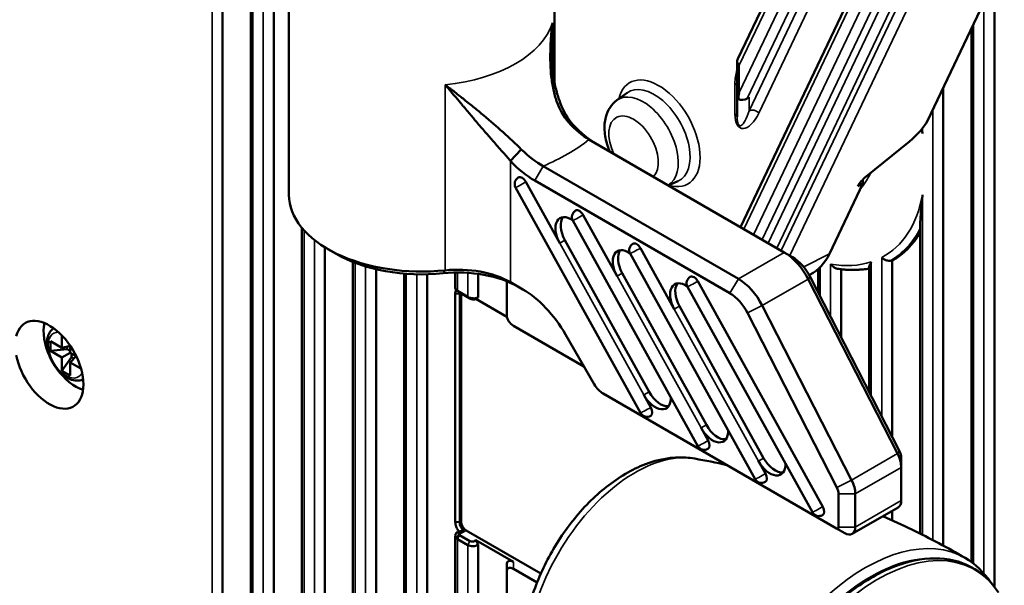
# Model space of a CAD drawing. Header units: millimetres. Extents: x 0 to 4638, y -120 to 1188.
# Tile 204 of 256: x 1368 to 1413, y 564 to 590. Entities that reach past the tile are written whole.
import ezdxf

# ---------------------------------------------------------------- set-up
doc = ezdxf.new("R2010")
doc.units = ezdxf.units.MM
doc.header["$LTSCALE"] = 2
doc.layers.add('Sichtbar (ISO)', color=7, linetype='Continuous', lineweight=50)
doc.layers.add('Sichtbar schmal (ISO)', color=7, linetype='Continuous', lineweight=35)

msp = doc.modelspace()

# ---------------------------------------------------------------- linework, layer by layer
at = {"layer": 'Sichtbar (ISO)'}
for p, q in [((1377.4905, 598.4635), (1377.4905, 544.5972)), ((1378.76, 594.3328), (1378.76, 544.6767)), ((1403.7946, 594.2401), (1400.767, 587.8843)), ((1380.4884, 593.391), (1380.4884, 581.7423)), ((1392.4884, 593.391), (1392.4884, 586.8167)), ((1407.0683, 593.2725), (1400.8838, 580.2897)), ((1412.809, 592.387), (1409.334, 585.0921)), ((1412.3626, 564.0327), (1412.3626, 591.4499)), ((1379.8004, 590.9473), (1379.8004, 544.4762)), ((1411.3222, 565.1595), (1411.3222, 589.2658)), ((1400.7346, 586.2562), (1400.7346, 587.7409)), ((1410.0528, 565.8933), (1410.0528, 586.6009)), ((1392.4884, 586.2754), (1392.4884, 586.2744)), ((1395.2984, 586.0144), (1395.7612, 586.3522)), ((1400.7346, 585.2641), (1400.7346, 586.2562)), ((1401.276, 586.1622), (1401.1957, 586.1037)), ((1388.7863, 585.246), (1388.7864, 585.2461)), ((1393.1167, 585.0301), (1393.3187, 584.9168)), ((1389.0466, 584.9392), (1389.0467, 584.9393)), ((1389.0547, 584.9299), (1389.0546, 584.9299)), ((1389.8365, 584.8621), (1389.8366, 584.8622)), ((1389.9222, 584.7874), (1389.9222, 584.7875)), ((1389.9271, 584.7832), (1389.927, 584.7832)), ((1390.3079, 584.4443), (1390.3079, 584.4444)), ((1390.4781, 584.2887), (1390.4781, 584.2887)), ((1390.48, 584.2869), (1390.48, 584.2869)), ((1402.866, 579.1453), (1394.0432, 584.2391)), ((1408.5241, 584.1572), (1406.5747, 582.5755)), ((1389.8961, 583.9594), (1389.8962, 583.9595)), ((1389.9521, 583.8958), (1389.9522, 583.8959)), ((1389.9563, 583.8913), (1389.9562, 583.8911)), ((1390.9863, 583.8001), (1390.4903, 583.2838)), ((1391.969, 583.0416), (1400.7919, 577.9478)), ((1400.4148, 577.2946), (1391.5919, 582.3884)), ((1397.6257, 582.1708), (1398.0635, 582.3645)), ((1406.4214, 582.4379), (1406.4214, 582.2538)), ((1396.373, 571.8895), (1390.7261, 582.0776)), ((1391.1893, 582.3266), (1392.7204, 579.5642)), ((1406.4214, 582.2538), (1404.912, 579.0852)), ((1406.1874, 582.1425), (1406.4214, 582.2538)), ((1398.9624, 570.3945), (1393.3156, 580.5826)), ((1393.7787, 580.8316), (1395.3098, 578.0692)), ((1381.0698, 580.2547), (1381.0698, 544.395)), ((1409.0123, 566.4334), (1409.0123, 580.5306)), ((1392.9561, 579.7003), (1396.7571, 572.8425)), ((1382.1103, 579.3737), (1382.1103, 544.4755)), ((1382.6229, 579.0751), (1382.2458, 579.2928)), ((1396.3682, 579.3366), (1397.8993, 576.5742)), ((1401.5518, 568.8995), (1395.905, 579.0876)), ((1402.866, 579.1453), (1403.2432, 578.9275)), ((1383.3797, 578.7107), (1383.3797, 544.5736)), ((1384.4202, 578.3853), (1384.4202, 545.4767)), ((1404.3925, 577.3477), (1404.3925, 578.3875)), ((1405.433, 575.3153), (1405.433, 578.3829)), ((1406.3335, 578.3682), (1406.4288, 578.3769)), ((1406.7024, 572.8354), (1406.7024, 578.467)), ((1407.7429, 570.803), (1407.7429, 578.7739)), ((1385.6896, 578.1846), (1385.6896, 554.5227)), ((1386.73, 578.1538), (1386.73, 558.2878)), ((1387.9995, 578.2337), (1387.9995, 577.5255)), ((1389.0399, 578.1728), (1389.0399, 577.1072)), ((1395.5455, 578.2053), (1399.3465, 571.3475)), ((1407.9854, 570.0522), (1403.9494, 577.9365)), ((1404.0377, 578.1481), (1403.9926, 578.1251)), ((1404.0376, 578.0411), (1408.0736, 570.1568)), ((1390.3375, 577.8368), (1390.3375, 576.2446)), ((1390.4903, 577.7989), (1391.0531, 577.474)), ((1404.1412, 567.4045), (1398.4944, 577.5926)), ((1398.9576, 577.8416), (1404.6044, 567.6535)), ((1388.0028, 566.965), (1388.0028, 577.2874)), ((1388.2063, 577.2771), (1388.0028, 577.2874)), ((1388.0971, 577.4046), (1388.5685, 577.1324)), ((1388.6612, 577.0583), (1388.19, 577.3304)), ((1388.2063, 577.2771), (1388.2063, 566.9547)), ((1388.2635, 566.9877), (1388.2635, 577.2879)), ((1390.3382, 576.2259), (1388.926, 577.0413)), ((1398.135, 576.7103), (1401.9359, 569.8525)), ((1401.8752, 576.739), (1405.9113, 568.8547)), ((1405.2452, 568.5239), (1401.2092, 576.4081)), ((1393.818, 573.9927), (1390.6299, 575.8334)), ((1370.225, 574.8293), (1370.225, 575.3928)), ((1392.9864, 575.433), (1394.2827, 573.1879)), ((1369.7064, 575.1287), (1370.225, 574.8293)), ((1369.7064, 574.6932), (1369.7064, 575.1287)), ((1370.6021, 574.9165), (1370.225, 574.8293)), ((1370.4607, 574.8838), (1370.4607, 574.77)), ((1370.6021, 574.9269), (1370.6021, 574.6116)), ((1369.7064, 574.6932), (1370.4607, 574.77)), ((1370.225, 574.3939), (1369.7064, 574.6932)), ((1370.225, 574.3939), (1370.6021, 574.6116)), ((1370.225, 573.7951), (1370.6686, 574.4099)), ((1370.225, 573.7951), (1370.225, 574.3939)), ((1370.4607, 574.77), (1370.6021, 574.6884)), ((1370.6021, 574.6116), (1370.8752, 574.4539)), ((1370.8662, 574.4591), (1370.6021, 574.1761)), ((1370.6686, 574.4099), (1370.6686, 574.5732)), ((1370.7671, 574.353), (1370.6686, 574.4099)), ((1370.6021, 574.1761), (1370.6021, 573.5774)), ((1371.0901, 573.8944), (1370.6021, 574.1761)), ((1370.6021, 573.5774), (1370.225, 573.7951)), ((1394.6827, 572.7656), (1405.2282, 566.6772)), ((1396.5214, 572.7064), (1396.8362, 572.1385)), ((1399.1108, 571.2114), (1399.4256, 570.6435)), ((1401.7002, 569.7164), (1402.015, 569.1485)), ((1408.1508, 569.4319), (1408.1508, 569.8673)), ((1408.1508, 567.9291), (1408.1508, 569.4319)), ((1405.3224, 566.7316), (1405.3224, 568.2344)), ((1406.0767, 568.2344), (1406.0767, 566.7316)), ((1408.0128, 567.6239), (1405.9386, 566.4264)), ((1407.7429, 567.0391), (1407.7429, 567.4681)), ((1388.2063, 566.9547), (1388.0028, 566.965)), ((1387.9995, 566.3451), (1387.9995, 559.5523)), ((1388.0971, 566.5147), (1388.0971, 566.5148)), ((1388.19, 566.376), (1388.6614, 566.1038)), ((1391.8686, 564.6383), (1388.4956, 566.5857)), ((1405.6053, 566.4594), (1405.2282, 566.6772)), ((1388.5685, 565.9225), (1388.0971, 566.1946)), ((1388.926, 566.1451), (1390.6299, 565.1613)), ((1389.0399, 565.9476), (1389.0399, 559.944)), ((1390.3375, 564.7676), (1390.3375, 565.0877)), ((1390.3375, 564.7676), (1390.3375, 560.2085)), ((1390.6299, 564.8412), (1391.6955, 564.226))]:
    msp.add_line(p, q, dxfattribs=at)
for centre, start, end in [((1401.0679, 587.7409), 154.52876, 180), ((1391.0177, 582.2392), 120, 208.99769), ((1393.6071, 580.7442), 120, 208.99769), ((1396.1965, 579.2492), 120, 208.99769), ((1398.786, 577.7542), 120, 208.99769), ((1396.6645, 572.0511), 208.99769, 300), ((1399.2539, 570.5561), 208.99769, 300), ((1401.8434, 569.0611), 208.99769, 300), ((1404.4328, 567.566), 208.99769, 300)]:
    msp.add_arc(centre, 0.3333, start, end, dxfattribs=at)
for centre, major_axis, ratio, start_param, end_param in [((1386.4884, 588.2199), (-3.5667, 0), 0.5773503, 2.0126732, 2.01269), ((1401.0679, 586.5096), (0.2687, 1.1889), 0.165927, 1.7229162, 1.9791744), ((1401.0679, 586.2562), (0, -0.3524), 0.9458567, 4.712389, 5.2415289), ((1400.9876, 586.3411), (-0.3376, -0.0961), 0.8806501, 0.6862484, 1.9658799), ((1408.361, 584.5803), (-1.0032, -0.879), 0.3213353, 1.453481, 2.5006785), ((1395.5169, 593.4254), (0.5898, -9.8368), 0.5184771, 5.7255871, 5.9527951), ((1392.7545, 591.7469), (0.5258, -9.7963), 0.5237542, 5.7265821, 5.9537017), ((1391.0177, 582.2392), (-0.1667, 0.2887), 0.5773503, 4.6820952, 6.2831853), ((1406.6562, 582.364), (0.5016, 0.4395), 0.3213353, 1.453481, 2.4151058), ((1386.4884, 581.7423), (-6, 0), 0.5773503, 0, 1.7479525), ((1393.6071, 580.7442), (-0.1667, 0.2887), 0.5773503, 4.6820952, 6.2831853), ((1393.2353, 579.8265), (-0.5, 0.866), 0.5773503, 5.394479, 7.8236879), ((1393.471, 579.9626), (-0.5, 0.866), 0.5773503, 0.2379411, 1.5405026), ((1403.1289, 586.8591), (4.6547, -8.0622), 0.5773503, 6.2744808, 6.6034672), ((1395.8247, 578.3315), (-0.5, 0.866), 0.5773503, 5.394479, 7.8236879), ((1396.0604, 578.4676), (-0.5, 0.866), 0.5773503, 0.2379411, 1.5405026), ((1396.1965, 579.2492), (-0.1667, 0.2887), 0.5773503, 4.6820952, 6.2831853), ((1386.4884, 581.3069), (-5.4667, 0), 0.5773503, 0.7853982, 1.7479525), ((1402.866, 577.5123), (-1, 1.7321), 0.5773503, 4.6251225, 5.4977871), ((1403.2432, 577.73), (0.7333, -1.2702), 0.5773503, 1.4835299, 2.3561945), ((1401.4484, 582.8142), (-2.6675, 4.6235), 0.5768877, 3.1126791, 3.5196523), ((1388.1333, 576.4381), (3.3333, 0), 0.5773503, 0.7853982, 1.7479525), ((1403.1289, 586.8591), (4.6547, -8.0622), 0.5773503, 6.0228901, 6.0716367), ((1388.1333, 576.0026), (-3.8667, 0), 0.5773503, 3.9269908, 4.8895452), ((1398.786, 577.7542), (-0.1667, 0.2887), 0.5773503, 4.6820952, 6.2831853), ((1400.7919, 576.3148), (1, -1.7321), 0.5773503, 1.4835299, 2.3561945), ((1391.0531, 574.3168), (1.9333, -3.3486), 0.5773503, 1.5707963, 2.3561945), ((1398.4142, 576.8365), (-0.5, 0.866), 0.5773503, 5.394479, 7.8236879), ((1398.6499, 576.9726), (-0.5, 0.866), 0.5773503, 0.2379411, 1.5405026), ((1388.3097, 577.3751), (-0.1703, 0.0239), 0.4683232, 0.6814847, 0.858624), ((1400.4148, 576.097), (-0.7333, 1.2702), 0.5773503, 4.6251225, 5.4977871), ((1369.6593, 574.0673), (1.0879, -1.8844), 0.5773503, 4.172332, 9.9648349), ((1390.6708, 576.0861), (-0.2957, 0.2672), 0.5755611, 0.4794739, 1.9271718), ((1370.8378, 574.7477), (-1.015, 1.7581), 0.5773503, 0.5426935, 1.4168641), ((1370.8378, 574.7477), (-1.015, 1.7581), 0.5773503, 1.7247286, 2.5988991), ((1394.6827, 573.4188), (0.4, -0.6928), 0.5773503, 4.712389, 5.4977871), ((1397.0363, 572.9687), (0.5, -0.866), 0.5773503, 4.6820952, 7.110316), ((1397.272, 573.1048), (0.5, -0.866), 0.5773503, 4.6820952, 6.0452442), ((1396.6645, 572.0511), (0.1667, -0.2887), 0.5773503, 0, 1.5405026), ((1399.8614, 571.6098), (0.5, -0.866), 0.5773503, 4.6820952, 6.0452442), ((1399.6257, 571.4737), (0.5, -0.866), 0.5773503, 4.6820952, 7.110316), ((1399.2539, 570.5561), (0.1667, -0.2887), 0.5773503, 0, 1.5405026), ((1407.4437, 569.8401), (-0.5, 0.866), 0.5773503, 3.9269908, 4.6251225), ((1407.8209, 570.0579), (0.2333, -0.4041), 0.5773503, 0.7853982, 1.4835299), ((1402.2152, 569.9787), (0.5, -0.866), 0.5773503, 4.6820952, 7.110316), ((1402.4509, 570.1148), (0.5, -0.866), 0.5773503, 4.6820952, 6.0452442), ((1401.8434, 569.0611), (0.1667, -0.2887), 0.5773503, 0, 1.5405026), ((1405.3696, 568.6426), (0.5, -0.866), 0.5773503, 0.7853982, 1.4835299), ((1404.9925, 568.4249), (-0.2333, 0.4041), 0.5773503, 3.9269908, 4.6251225), ((1407.6794, 568.2013), (0.3333, -0.5774), 0.5773503, 0, 0.7853982), ((1404.4328, 567.566), (0.1667, -0.2887), 0.5773503, 0, 1.5405026), ((1388.5028, 566.8579), (-0.1667, 0.2887), 0.5950301, 0.8004773, 2.3411154), ((1388.3097, 566.4695), (0.1696, 0.0284), 0.6688348, 3.5890085, 3.8230469), ((1405.2282, 566.786), (0.0667, -0.1155), 0.5773503, 5.4977871, 7.0685835), ((1405.6053, 567.0038), (0.3333, -0.5774), 0.5773503, 5.4977871, 7.0685835), ((1390.6708, 564.8613), (-0.2957, 0.3274), 0.4696983, 5.3149614, 6.7626592), ((1390.6708, 564.5412), (-0.2957, 0.3274), 0.4696983, 5.3149614, 6.7626592)]:
    msp.add_ellipse(centre, major_axis=major_axis, ratio=ratio, start_param=start_param, end_param=end_param, dxfattribs=at)
for points, knots in [([(1393.1167, 585.0301), (1392.8801, 585.2969), (1392.6985, 585.6416), (1392.5819, 585.9723), (1392.5236, 586.1376), (1392.4743, 586.3144), (1392.4341, 586.5015), (1392.3939, 586.6887), (1392.3594, 586.9186), (1392.3403, 587.0928), (1392.3213, 587.2669), (1392.3077, 587.4541), (1392.3005, 587.654), (1392.2969, 587.7539), (1392.2949, 587.857), (1392.2946, 587.9632), (1392.2943, 588.0694), (1392.2963, 588.2006), (1392.2989, 588.2911), (1392.3014, 588.3816), (1392.3052, 588.4777), (1392.3106, 588.5796), (1392.3133, 588.6305), (1392.3164, 588.6829), (1392.3199, 588.7366), (1392.3234, 588.7904), (1392.3292, 588.868), (1392.3319, 588.9021), (1392.3427, 589.0387), (1392.3606, 589.2431), (1392.3945, 589.5145)], [0, 0, 0, 0, 0.25, 0.25, 0.25, 0.375, 0.375, 0.375, 0.5, 0.5, 0.5, 0.625, 0.625, 0.625, 0.6875, 0.6875, 0.6875, 0.75, 0.75, 0.75, 0.8125, 0.8125, 0.8125, 0.84375, 0.84375, 0.84375, 0.875, 0.875, 0.875, 1, 1, 1, 1]), ([(1392.3945, 589.5145), (1392.3678, 589.2397), (1392.3542, 588.9987), (1392.3477, 588.7923), (1392.3444, 588.6892), (1392.3429, 588.5947), (1392.3424, 588.5089), (1392.3422, 588.466), (1392.3423, 588.4253), (1392.3426, 588.3867), (1392.3428, 588.3482), (1392.3429, 588.3358), (1392.3439, 588.2777), (1392.3478, 588.0452), (1392.3594, 587.8269), (1392.3771, 587.6232), (1392.3859, 587.5213), (1392.3962, 587.4231), (1392.4078, 587.3285), (1392.4194, 587.234), (1392.4287, 587.1655), (1392.4462, 587.0559), (1392.4811, 586.8368), (1392.5239, 586.6305), (1392.5743, 586.4377), (1392.6247, 586.2449), (1392.6711, 586.0956), (1392.7466, 585.9), (1392.8978, 585.5088), (1393.0906, 585.1789), (1393.3187, 584.9168)], [0, 0, 0, 0, 0.125, 0.125, 0.125, 0.1875, 0.1875, 0.1875, 0.21875, 0.21875, 0.21875, 0.25, 0.25, 0.25, 0.375, 0.375, 0.375, 0.4375, 0.4375, 0.4375, 0.5, 0.5, 0.5, 0.625, 0.625, 0.625, 0.75, 0.75, 0.75, 1, 1, 1, 1]), ([(1387.5458, 586.7151), (1387.6408, 586.6441), (1387.7242, 586.5807), (1387.796, 586.5259), (1387.832, 586.4985), (1387.8649, 586.4732), (1387.895, 586.4501), (1387.925, 586.427), (1387.9363, 586.4183), (1387.9763, 586.3874), (1388.0562, 586.3256), (1388.1323, 586.2661), (1388.2048, 586.2091), (1388.2772, 586.1522), (1388.3302, 586.1103), (1388.4107, 586.0463), (1388.5716, 585.9182), (1388.7251, 585.7938), (1388.8714, 585.6742), (1389.0176, 585.5546), (1389.1322, 585.4602), (1389.2874, 585.3302), (1389.5978, 585.0701), (1389.8674, 584.8386), (1390.1623, 584.5753), (1390.4571, 584.312), (1390.7371, 584.0509), (1390.9863, 583.8001)], [0, 0, 0, 0, 0.0625, 0.0625, 0.0625, 0.09375, 0.09375, 0.09375, 0.125, 0.125, 0.125, 0.1875, 0.1875, 0.1875, 0.25, 0.25, 0.25, 0.375, 0.375, 0.375, 0.5, 0.5, 0.5, 0.75, 0.75, 0.75, 1, 1, 1, 1]), ([(1390.4903, 583.2838), (1390.3761, 583.4148), (1390.2543, 583.5532), (1390.1261, 583.6986), (1389.998, 583.8439), (1389.8422, 584.0206), (1389.7244, 584.1551), (1389.6067, 584.2897), (1389.4835, 584.4313), (1389.3557, 584.5794), (1389.2917, 584.6534), (1389.2266, 584.7291), (1389.1605, 584.8063), (1389.0943, 584.8835), (1389.0131, 584.9786), (1388.9588, 585.0425), (1388.8502, 585.1702), (1388.7352, 585.3066), (1388.6141, 585.4506), (1388.5536, 585.5226), (1388.4915, 585.5965), (1388.428, 585.6722), (1388.3962, 585.71), (1388.3641, 585.7483), (1388.3317, 585.787), (1388.2992, 585.8257), (1388.2527, 585.8812), (1388.2332, 585.9044), (1388.0773, 586.0904), (1387.8454, 586.3694), (1387.5458, 586.7151)], [0, 0, 0, 0, 0.125, 0.125, 0.125, 0.25, 0.25, 0.25, 0.375, 0.375, 0.375, 0.4375, 0.4375, 0.4375, 0.5, 0.5, 0.5, 0.625, 0.625, 0.625, 0.6875, 0.6875, 0.6875, 0.71875, 0.71875, 0.71875, 0.75, 0.75, 0.75, 1, 1, 1, 1]), ([(1395.2984, 586.0144), (1395.1765, 585.9254), (1395.0736, 585.8141), (1394.9024, 585.5544), (1394.8403, 585.4036), (1394.7513, 585.0566), (1394.7371, 584.8581), (1394.7609, 584.4293), (1394.8078, 584.1982), (1394.9122, 583.8783), (1394.9475, 583.7856), (1394.987, 583.6942)], [2.4180978, 2.4180978, 2.4180978, 2.4180978, 2.6376138, 2.6376138, 2.8891663, 2.8891663, 3.2075763, 3.2075763, 3.5764443, 3.5764443, 3.729099, 3.729099, 3.729099, 3.729099]), ([(1409.1099, 584.5217), (1409.1095, 584.5276), (1409.109, 584.5335), (1409.1036, 584.602), (1409.0986, 584.6633), (1409.0938, 584.7235)], [-1.050821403, -1.050821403, -1.050821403, -1.050821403, -1.047691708, -1.047691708, -1.014660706, -1.014660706, -1.014660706, -1.014660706]), ([(1409.0129, 580.5305), (1409.0142, 580.7723), (1409.0595, 581.1706), (1409.109, 581.7351), (1409.1095, 581.7405), (1409.1099, 581.7459)], [-0.32548553, -0.32548553, -0.32548553, -0.32548553, 0, 0, 0.00312969, 0.00312969, 0.00312969, 0.00312969]), ([(1407.2715, 578.9134), (1407.272, 578.9128), (1407.2725, 578.9123), (1407.2908, 578.8929), (1407.3106, 578.8752), (1407.3533, 578.843), (1407.3761, 578.8286), (1407.4402, 578.795), (1407.4833, 578.7796), (1407.5672, 578.7633), (1407.6072, 578.7616), (1407.646, 578.7666), (1407.647, 578.7668), (1407.648, 578.7669)], [-0.164173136, -0.164173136, -0.164173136, -0.164173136, -0.163829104, -0.163829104, -0.151564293, -0.151564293, -0.139398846, -0.139398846, -0.118951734, -0.118951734, -0.100071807, -0.100071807, -0.099553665, -0.099553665, -0.099553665, -0.099553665]), ([(1404.9616, 578.6185), (1404.9621, 578.6178), (1404.9626, 578.6171), (1404.984, 578.5873), (1405.0078, 578.5598), (1405.0593, 578.5103), (1405.087, 578.488), (1405.1555, 578.4434), (1405.1977, 578.4234), (1405.254, 578.408), (1405.2673, 578.4052), (1405.2805, 578.4032)], [-0.175446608, -0.175446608, -0.175446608, -0.175446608, -0.175058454, -0.175058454, -0.158777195, -0.158777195, -0.142894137, -0.142894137, -0.12161716, -0.12161716, -0.115036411, -0.115036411, -0.115036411, -0.115036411]), ([(1405.2805, 578.4032), (1405.3526, 578.3924), (1405.4245, 578.3833), (1405.5674, 578.3684), (1405.6385, 578.3627), (1405.7799, 578.3546), (1405.8502, 578.3522), (1405.9899, 578.3509), (1406.0593, 578.3519), (1406.1972, 578.3574), (1406.2656, 578.3619), (1406.3335, 578.3682)], [5.06737993, 5.06737993, 5.06737993, 5.06737993, 5.10140233, 5.10140233, 5.13542473, 5.13542473, 5.16944714, 5.16944714, 5.20346954, 5.20346954, 5.23749194, 5.23749194, 5.23749194, 5.23749194]), ([(1406.7024, 578.467), (1406.7024, 578.4844), (1406.7072, 578.5073), (1406.7332, 578.5852), (1406.7628, 578.6465), (1406.7991, 578.7119), (1406.7996, 578.7128), (1406.8001, 578.7136)], [-0.081953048, -0.081953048, -0.081953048, -0.081953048, -0.052353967, -0.052353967, 0, 0, 0.000720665, 0.000720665, 0.000720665, 0.000720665]), ([(1407.7429, 578.7739), (1407.7237, 578.7741), (1407.7017, 578.773), (1407.6772, 578.7705), (1407.6679, 578.7695), (1407.6582, 578.7683), (1407.648, 578.7669)], [-0.013251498, -0.013251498, -0.013251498, -0.013251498, 0, 0, 0, 0.004990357, 0.004990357, 0.004990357, 0.004990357]), ([(1388.0036, 577.5246), (1388.0021, 577.5064), (1388.0071, 577.4878), (1388.0204, 577.4698), (1388.0284, 577.459), (1388.0384, 577.4486), (1388.0495, 577.4386)], [0.59272505, 0.59272505, 0.59272505, 0.59272505, 0.8472018, 0.8472018, 0.8472018, 1, 1, 1, 1]), ([(1388.0028, 577.2874), (1388.0027, 577.3191), (1388.006, 577.3488), (1388.0188, 577.4024), (1388.0282, 577.4264), (1388.0404, 577.4471)], [-0.075262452, -0.075262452, -0.075262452, -0.075262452, -0.05765809, -0.05765809, -0.040342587, -0.040342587, -0.040342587, -0.040342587]), ([(1388.0495, 577.4386), (1388.0562, 577.4325), (1388.0636, 577.4266), (1388.0795, 577.4153), (1388.088, 577.4098), (1388.0971, 577.4046)], [-0.011541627, -0.011541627, -0.011541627, -0.011541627, -0.005770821, -0.005770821, 0, 0, 0, 0]), ([(1388.5685, 577.1323), (1388.6266, 577.0988), (1388.745, 577.0719), (1388.8042, 577.0687), (1388.8081, 577.0685), (1388.8121, 577.0683), (1388.8163, 577.0681), (1388.875, 577.0661), (1388.9636, 577.0715), (1389.0399, 577.1072)], [0.00000007, 0.00000007, 0.00000007, 0.00000007, 0.5, 0.5, 0.5, 0.5330172, 0.5330172, 0.5330172, 1, 1, 1, 1]), ([(1388.926, 577.0413), (1388.8955, 577.0241), (1388.8444, 577.0163), (1388.791, 577.0208), (1388.7435, 577.0248), (1388.6953, 577.0386), (1388.6614, 577.0582)], [0, 0, 0, 0, 0.528769, 0.528769, 0.528769, 1, 1, 1, 1]), ([(1389.0399, 577.1072), (1389.0206, 577.0961), (1389.0043, 577.0866), (1388.95, 577.0552), (1388.9426, 577.0509), (1388.926, 577.0413)], [0.000008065, 0.000008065, 0.000008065, 0.000008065, 0.017411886, 0.017411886, 0.044349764, 0.044349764, 0.044349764, 0.044349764]), ([(1369.8537, 575.7174), (1369.7954, 575.678), (1369.7446, 575.628), (1369.649, 575.4964), (1369.6107, 575.4102), (1369.5581, 575.2096), (1369.5488, 575.0927), (1369.5631, 574.8428), (1369.5888, 574.7093), (1369.6715, 574.4443), (1369.7282, 574.313), (1369.8664, 574.0642), (1369.9477, 573.9468), (1370.1283, 573.7357), (1370.2278, 573.6421), (1370.4385, 573.4885), (1370.5499, 573.4285), (1370.7734, 573.3559), (1370.886, 573.3412), (1371.0614, 573.363), (1371.1259, 573.3815), (1371.1855, 573.4105)], [2.3970325, 2.3970325, 2.3970325, 2.3970325, 2.6078259, 2.6078259, 2.8842713, 2.8842713, 3.2097835, 3.2097835, 3.5554503, 3.5554503, 3.8985095, 3.8985095, 4.239179, 4.239179, 4.5815758, 4.5815758, 4.9274144, 4.9274144, 5.2582238, 5.2582238, 5.4569492, 5.4569492, 5.4569492, 5.4569492]), ([(1392.0134, 558.0351), (1391.706, 558.3996), (1391.4783, 558.8227), (1391.1345, 559.8149), (1391.0486, 560.3974), (1391.0377, 561.6724), (1391.1344, 562.3714), (1391.4993, 563.7717), (1391.7687, 564.4727), (1392.4457, 565.8079), (1392.8518, 566.4424), (1393.7697, 567.5961), (1394.2814, 568.115), (1395.383, 568.9871), (1395.9737, 569.3393), (1397.1816, 569.7982), (1397.8009, 569.9154), (1398.5549, 569.8674), (1398.6889, 569.8514), (1398.8218, 569.8276)], [4.132451, 4.132451, 4.132451, 4.132451, 4.3905995, 4.3905995, 4.7026045, 4.7026045, 5.0528377, 5.0528377, 5.4039267, 5.4039267, 5.7511779, 5.7511779, 6.0996867, 6.0996867, 6.4525506, 6.4525506, 6.7900338, 6.7900338, 6.8631233, 6.8631233, 6.8631233, 6.8631233]), ([(1407.3243, 567.2264), (1407.7626, 567.0334), (1408.1992, 566.8313), (1409.4473, 566.2246), (1410.2519, 565.7976), (1411.0403, 565.3424)], [7.005601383, 7.005601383, 7.005601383, 7.005601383, 7.027491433, 7.027491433, 7.068583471, 7.068583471, 7.068583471, 7.068583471]), ([(1388.1668, 566.5319), (1388.1517, 566.5511), (1388.1374, 566.5713), (1388.0825, 566.656), (1388.0576, 566.7139), (1388.0292, 566.7931), (1388.0194, 566.8289), (1388.0061, 566.8988), (1388.0027, 566.9329), (1388.0028, 566.965)], [-0.063812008, -0.063812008, -0.063812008, -0.063812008, -0.056808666, -0.056808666, -0.035342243, -0.035342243, -0.017729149, -0.017729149, 0, 0, 0, 0]), ([(1388.2063, 566.9547), (1388.2039, 566.9221), (1388.2063, 566.8871), (1388.2215, 566.8159), (1388.234, 566.7805), (1388.2693, 566.7096), (1388.2922, 566.6753), (1388.3413, 566.6198), (1388.366, 566.5979), (1388.3917, 566.58)], [0, 0, 0, 0, 0.017473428, 0.017473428, 0.034694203, 0.034694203, 0.053187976, 0.053187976, 0.068831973, 0.068831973, 0.068831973, 0.068831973]), ([(1388.0495, 566.23), (1388.0089, 566.2689), (1387.9868, 566.334), (1388.0086, 566.3999), (1388.0225, 566.4418), (1388.0534, 566.483), (1388.0972, 566.5148)], [0, 0, 0, 0, 0.6119929, 0.6119929, 0.6119929, 1, 1, 1, 1]), ([(1388.0972, 566.5148), (1388.1088, 566.5176), (1388.1204, 566.5205), (1388.1436, 566.5262), (1388.1551, 566.5291), (1388.1668, 566.5319)], [0, 0, 0, 0, 0.009064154, 0.009064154, 0.018134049, 0.018134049, 0.018134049, 0.018134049]), ([(1388.3917, 566.58), (1388.3867, 566.5807), (1388.3816, 566.5811), (1388.3764, 566.5814), (1388.3372, 566.5837), (1388.2914, 566.5744), (1388.253, 566.5539), (1388.2136, 566.5331), (1388.183, 566.5023), (1388.1668, 566.4722), (1388.1506, 566.4418), (1388.1487, 566.4119), (1388.165, 566.3948)], [0.00000329, 0.00000329, 0.00000329, 0.00000329, 0.04193403, 0.04193403, 0.04193403, 0.35577407, 0.35577407, 0.35577407, 0.67690084, 0.67690084, 0.67690084, 1, 1, 1, 1]), ([(1388.3449, 566.5809), (1388.3255, 566.5795), (1388.3055, 566.5765), (1388.2452, 566.5636), (1388.2057, 566.5497), (1388.1668, 566.5319)], [-0.029843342, -0.029843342, -0.029843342, -0.029843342, -0.020284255, -0.020284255, 0, 0, 0, 0]), ([(1388.0971, 566.1946), (1388.088, 566.1999), (1388.0795, 566.2054), (1388.0636, 566.2173), (1388.0562, 566.2235), (1388.0495, 566.23)], [-0.011541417, -0.011541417, -0.011541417, -0.011541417, -0.005770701, -0.005770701, 0, 0, 0, 0]), ([(1389.0399, 565.9476), (1388.9584, 565.8918), (1388.8965, 565.8783), (1388.8042, 565.8734), (1388.7119, 565.8685), (1388.6267, 565.8889), (1388.5685, 565.9224)], [0, 0, 0, 0, 0.5, 0.5, 0.5, 0.99999994, 0.99999994, 0.99999994, 0.99999994]), ([(1388.6614, 566.1038), (1388.6949, 566.0844), (1388.7429, 566.0763), (1388.791, 566.0824), (1388.8437, 566.0891), (1388.8951, 566.1126), (1388.926, 566.1451)], [0, 0, 0, 0, 0.4773598, 0.4773598, 0.4773598, 1, 1, 1, 1]), ([(1388.926, 566.1451), (1388.9426, 566.1164), (1388.95, 566.1035), (1389.0043, 566.0094), (1389.0206, 565.9811), (1389.0399, 565.9476)], [0, 0, 0, 0, 0.01490507, 0.01490507, 0.024535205, 0.024535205, 0.024535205, 0.024535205]), ([(1412.5409, 563.7809), (1412.2157, 564.2826), (1411.7888, 564.681), (1410.8041, 565.1959), (1410.255, 565.3225), (1409.0642, 565.3217), (1408.4189, 565.183), (1407.0904, 564.648), (1406.4061, 564.2418), (1405.0816, 563.2064), (1404.4418, 562.5766), (1403.2719, 561.1608), (1402.7417, 560.3756), (1401.8416, 558.7273), (1401.4717, 557.8647), (1400.9286, 556.1451), (1400.7559, 555.2883), (1400.629, 553.6627), (1400.6754, 552.8941), (1400.9928, 551.5283), (1401.2626, 550.9288), (1401.9955, 549.9898), (1402.4492, 549.6406), (1403.3237, 549.2813), (1403.7078, 549.1981), (1404.1095, 549.1774)], [5.2111313, 5.2111313, 5.2111313, 5.2111313, 5.521925, 5.521925, 5.8199687, 5.8199687, 6.1330614, 6.1330614, 6.4583313, 6.4583313, 6.7845532, 6.7845532, 7.1097105, 7.1097105, 7.434505, 7.434505, 7.7598953, 7.7598953, 8.0863062, 8.0863062, 8.4099338, 8.4099338, 8.7169513, 8.7169513, 8.9260356, 8.9260356, 8.9260356, 8.9260356])]:
    msp.add_open_spline(points, degree=3, knots=knots, dxfattribs=at)
for points in [[(1394.0432, 584.2391), (1393.7363, 584.4253), (1393.4179, 584.6914), (1393.1167, 585.0301)], [(1389.3749, 584.5565), (1389.375, 584.5566), (1389.3751, 584.5566), (1389.3753, 584.5567)], [(1389.4949, 584.4185), (1389.4941, 584.419), (1389.4933, 584.4195), (1389.4925, 584.42)], [(1389.5624, 584.3394), (1389.5626, 584.3396), (1389.5629, 584.3398), (1389.5631, 584.34)], [(1389.5697, 584.3324), (1389.5695, 584.3322), (1389.5693, 584.3319), (1389.569, 584.3317)], [(1390.9863, 583.8001), (1391.3096, 583.474), (1391.6467, 583.2188), (1391.969, 583.0416)], [(1388.1704, 577.3435), (1388.1345, 577.3715), (1388.0984, 577.3997), (1388.0624, 577.4278)], [(1388.2063, 577.3209), (1388.2051, 577.3071), (1388.2051, 577.2924), (1388.2063, 577.2771)], [(1398.8218, 569.8276), (1399.3008, 569.7418), (1399.7856, 569.6451), (1400.2749, 569.5369)], [(1411.0403, 565.3424), (1411.4983, 565.078), (1411.8895, 564.7001), (1412.1949, 564.2341)]]:
    msp.add_open_spline(points, degree=3, dxfattribs=at)
at = {"layer": 'Sichtbar schmal (ISO)'}
for p, q in [((1377.0191, 599.9975), (1377.0191, 544.5168)), ((1401.4815, 579.9446), (1408.442, 594.5564)), ((1408.9593, 594.6096), (1401.8674, 579.7218)), ((1402.1405, 579.5642), (1409.2324, 594.452)), ((1378.8576, 544.6716), (1378.8576, 594.0151)), ((1403.9351, 594.1186), (1400.8322, 587.6049)), ((1409.6183, 594.2292), (1402.5263, 579.3414)), ((1402.7296, 579.224), (1409.8216, 594.1118)), ((1400.8322, 586.3735), (1404.3687, 593.7974)), ((1404.7492, 593.5635), (1401.1957, 586.1037)), ((1410.2075, 593.889), (1403.1155, 579.0012)), ((1401.276, 585.5413), (1405.0308, 593.4237)), ((1405.4516, 593.2742), (1401.7197, 585.44)), ((1407.1339, 592.9938), (1401.0394, 580.1999)), ((1379.329, 592.4812), (1379.329, 544.6129)), ((1411.8912, 564.6365), (1411.8912, 590.4603)), ((1392.3945, 589.5145), (1392.3945, 587.4438)), ((1411.4198, 589.4707), (1411.4198, 565.0859)), ((1400.8322, 587.6049), (1400.8322, 586.3735)), ((1387.5458, 578.3324), (1387.5458, 586.7151)), ((1400.6369, 585.4002), (1400.6369, 586.7878)), ((1401.276, 586.1622), (1401.276, 585.5413)), ((1409.5813, 566.143), (1409.5813, 585.6113)), ((1409.1099, 584.744), (1409.1099, 584.5217)), ((1390.4903, 583.2838), (1390.4903, 577.7989)), ((1391.969, 583.0416), (1391.5919, 582.3884)), ((1409.1099, 581.7459), (1409.1099, 566.3845)), ((1381.1675, 544.4026), (1381.1675, 580.1416)), ((1381.6389, 579.7026), (1381.6389, 544.439)), ((1392.9561, 579.7003), (1392.7204, 579.5642)), ((1396.5214, 572.7064), (1392.7204, 579.5642)), ((1400.7919, 577.9478), (1402.866, 579.1453)), ((1403.7453, 578.4878), (1404.912, 579.0852)), ((1407.2715, 571.7238), (1407.2715, 578.9134)), ((1383.4773, 544.5811), (1383.4773, 578.6726)), ((1383.9488, 578.512), (1383.9488, 544.6176)), ((1404.4902, 578.4782), (1404.4902, 577.157)), ((1404.9616, 576.2361), (1404.9616, 578.6185)), ((1406.8001, 578.7136), (1406.8001, 572.6447)), ((1385.7872, 555.2184), (1385.7872, 578.1767)), ((1386.2586, 578.1535), (1386.2586, 556.9522)), ((1387.4518, 578.2001), (1387.5458, 578.3324)), ((1388.0971, 577.4046), (1388.0971, 578.2349)), ((1388.5685, 578.2208), (1388.5685, 577.1324)), ((1395.5455, 578.2053), (1395.3098, 578.0692)), ((1399.1108, 571.2114), (1395.3098, 578.0692)), ((1400.7919, 577.9478), (1400.4148, 577.2946)), ((1403.9494, 577.9365), (1401.8752, 576.739)), ((1403.9494, 577.9365), (1404.0376, 578.0411)), ((1388.19, 577.3304), (1388.0971, 577.4046)), ((1388.2606, 577.2896), (1388.2063, 577.2771)), ((1388.6614, 577.0582), (1388.5686, 577.1323)), ((1398.135, 576.7103), (1397.8993, 576.5742)), ((1401.7002, 569.7164), (1397.8993, 576.5742)), ((1401.8752, 576.739), (1401.2092, 576.4081)), ((1396.5214, 572.7064), (1396.7571, 572.8425)), ((1399.1108, 571.2114), (1399.3465, 571.3475)), ((1405.9113, 568.8547), (1407.9854, 570.0522)), ((1407.9854, 570.0522), (1408.0736, 570.1568)), ((1401.7002, 569.7164), (1401.9359, 569.8525)), ((1408.1508, 569.4319), (1406.0767, 568.2344)), ((1405.9113, 568.8547), (1405.2452, 568.5239)), ((1406.0767, 568.2344), (1405.3224, 568.2344)), ((1406.0767, 566.7316), (1408.1508, 567.9291)), ((1388.2063, 566.9547), (1388.2635, 566.9877)), ((1388.0495, 566.23), (1388.165, 566.3948)), ((1388.0971, 566.1946), (1388.19, 566.376)), ((1388.4956, 566.5857), (1388.165, 566.3948)), ((1406.0767, 566.7316), (1405.3224, 566.7316)), ((1388.0971, 559.6072), (1388.0971, 566.1946)), ((1388.5685, 565.9225), (1388.6613, 566.1038)), ((1388.5685, 565.9224), (1388.5685, 559.8368)), ((1390.6299, 565.1613), (1390.6299, 564.8412))]:
    msp.add_line(p, q, dxfattribs=at)
for centre, major_axis, ratio, start_param, end_param in [((1386.4884, 590.125), (6, 0), 0.5773503, 4.8895452, 6.1060291), ((1401.0679, 587.7409), (-0.3009, 0.1434), 0.758821, 0, 1.0896378), ((1401.0679, 587.7409), (-0.3333, 0), 0.5773503, 0, 0.7853982), ((1401.3036, 587.2611), (-0.3788, -1.1053), 0.4963144, 4.7687463, 5.3167747), ((1397.1989, 584.5238), (-1.3194, 2.2852), 0.5773503, 2.5937743, 6.8310037), ((1396.9837, 584.3996), (1.1534, -1.9977), 0.5773503, 6.221282, 9.4866813), ((1400.4012, 586.6517), (0.3333, 0), 0.5773503, 0, 0.7853982), ((1396.4884, 584.1136), (-1.1227, 1.9446), 0.5773503, 3.1494346, 6.3450887), ((1401.0679, 585.8054), (0.208, 0.9398), 0.2772076, 2.2444673, 4.4893612), ((1401.484, 585.3039), (0.3009, -0.1434), 0.758821, 1.0896378, 2.6255276), ((1396.0581, 583.8651), (0.7906, -1.3694), 0.5773503, 0.1276583, 4.5847307), ((1401.3036, 585.9414), (0.3838, 1.19), 0.4581092, 2.1841715, 4.4290654), ((1400.4012, 585.2641), (0.3333, 0), 0.5773503, 0, 0.7853982), ((1402.8932, 586.723), (-4.4773, 7.755), 0.5773503, 4.1179727, 4.1414036), ((1386.4884, 587.4034), (-9.3333, 0), 0.5773503, 2.1984006, 2.5139884), ((1402.8932, 586.723), (2.9393, -5.0911), 0.5773503, 0.1781232, 0.4082814), ((1391.0177, 582.2392), (-0.2915, -0.1616), 0.024731, 0, 2.1864924), ((1402.8932, 586.723), (4.4773, -7.755), 0.5773503, 6.2613044, 6.8776016), ((1393.6071, 580.7442), (-0.2915, -0.1616), 0.024731, 0, 2.1864924), ((1403.0483, 586.8126), (4.6339, -8.0262), 0.5773503, 6.2758406, 6.6412457), ((1396.1965, 579.2492), (-0.2915, -0.1616), 0.024731, 0, 2.1864924), ((1402.8932, 586.723), (4.4773, -7.755), 0.5773503, 5.8305607, 6.1627342), ((1403.0483, 586.8126), (4.6339, -8.0262), 0.5773503, 6.0228901, 6.0892799), ((1398.786, 577.7542), (-0.2915, -0.1616), 0.024731, 0, 2.1864924), ((1370.4135, 574.5027), (-0.5667, 0.9815), 0.5773503, 5.932569, 9.7753943), ((1396.6645, 572.0511), (-0.2915, -0.1616), 0.024731, 0, 2.1864924), ((1399.2539, 570.5561), (-0.2915, -0.1616), 0.024731, 0, 2.1864924), ((1396.127, 563.5218), (-3.4773, -6.0229), 0.5773503, 3.3470528, 6.0777251), ((1401.8434, 569.0611), (-0.2915, -0.1616), 0.024731, 0, 2.1864924), ((1404.4328, 567.566), (-0.2915, -0.1616), 0.024731, 0, 2.1864924), ((1406.5236, 557.5193), (4.5167, 7.8231), 0.5773503, 0, 3.1415927), ((1407.0825, 557.1966), (-4.395, -7.6124), 0.5773503, 2.8549368, 6.5698411), ((1406.7593, 557.3832), (-4.35, -7.5344), 0.5773503, 3.4352888, 5.9894892)]:
    msp.add_ellipse(centre, major_axis=major_axis, ratio=ratio, start_param=start_param, end_param=end_param, dxfattribs=at)

doc.saveas('drawing.dxf')
